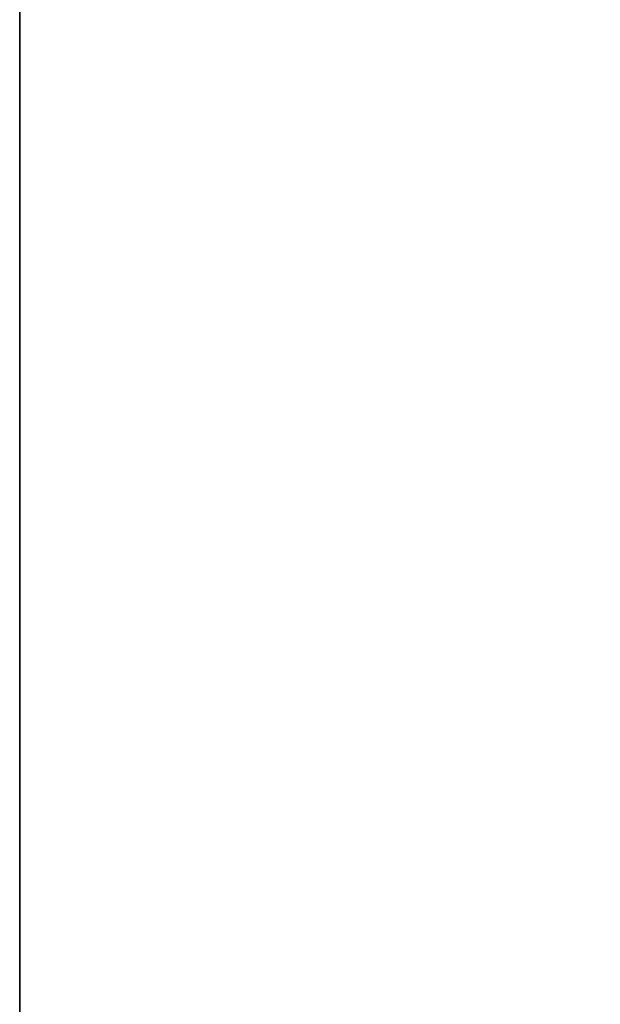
# Model space of a CAD drawing. Header units: millimetres. Extents: x -109 to 627, y -178 to 173.
# Tile 43 of 178: x -10.9181 to -10.8961, y 31.1982 to 31.2355. Entities that reach past the tile are written whole.
import ezdxf

# ---------------------------------------------------------------- set-up
doc = ezdxf.new("R2010")
doc.units = ezdxf.units.MM
doc.layers.add('ARQ - ALVENARIA - OSSO', color=2, linetype='Continuous', lineweight=35)
doc.styles.add('GULIM', font='Gulim.ttf')
doc.dimstyles.new('GULIM-100', dxfattribs={"dimtxt": 0.1, "dimasz": 0.05, "dimexe": 0.2, "dimexo": 0, "dimgap": 0.025, "dimtad": 1, "dimdec": 0, "dimlfac": 100, "dimzin": 12, "dimdsep": 46, "dimtxsty": 'GULIM', "dimblk": 'OPEN30', "dimcen": 0, "dimclrd": 152, "dimclre": 152, "dimclrt": 152, "dimaunit": 1, "dimadec": 0, "dimazin": 0, "dimtfac": 1.875, "dimtdec": 0, "dimtmove": 2, "dimatfit": 3, "dimldrblk": 'OPEN30', "dimfxl": 0, "dimtolj": 1, "dimtzin": 12, "dimlwd": -1, "dimarcsym": 0})

# ---------------------------------------------------------------- blocks, each defined once
blk = doc.blocks.new('_Open30')
at = {"color": 0, "linetype": 'ByBlock', "lineweight": -2}
for p, q in [((-1, 0.26794919), (0, 0)), ((0, 0), (-1, -0.26794919)), ((0, 0), (-1, 0))]:
    blk.add_line(p, q, dxfattribs=at)
blk = doc.blocks.new('*D773')
at = {"color": 152, "lineweight": -2, "transparency": 16777216}
for p, q in [((-10.91807430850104, 32.58157190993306), (-10.28253092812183, 32.58157190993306)), ((-10.91807430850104, 31.03197329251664), (-10.28253092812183, 31.03197329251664))]:
    blk.add_line(p, q, dxfattribs=at)
at = {"color": 152, "transparency": 16777216}
blk.add_line((-10.48253092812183, 31.08197329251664), (-10.48253092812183, 32.53157190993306), dxfattribs=at)
at = {"layer": 'Defpoints', "color": 0, "transparency": 16777216}
for p in [(-10.91807430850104, 32.58157190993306), (-10.48253092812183, 32.58157190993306), (-10.91807430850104, 31.03197329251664)]:
    blk.add_point(p, dxfattribs=at)
at = {"color": 152, "transparency": 16777216, "xscale": 0.05, "yscale": 0.05, "zscale": 0.05}
for p, rotation in [((-10.48253092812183, 32.58157190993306), 90), ((-10.48253092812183, 31.03197329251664), 270)]:
    blk.add_blockref('_Open30', p, dxfattribs=dict(at, rotation=rotation))
at = {"color": 152, "transparency": 16777216, "insert": (-10.55892906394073, 31.80677260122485), "char_height": 0.1, "attachment_point": 5, "rotation": 90, "style": 'GULIM'}
blk.add_mtext('\\A1;155', dxfattribs=at)
blk = doc.blocks.new('*D774')
at = {"color": 152, "lineweight": -2, "transparency": 16777216}
for p, q in [((-10.91807430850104, 31.03197329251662), (-10.91807430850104, 31.62477791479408)), ((-8.168786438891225, 31.03197329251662), (-8.168786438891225, 31.62477791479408))]:
    blk.add_line(p, q, dxfattribs=at)
at = {"color": 152, "transparency": 16777216}
blk.add_line((-10.86807430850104, 31.42477791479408), (-8.218786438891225, 31.42477791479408), dxfattribs=at)
at = {"layer": 'Defpoints', "color": 0, "transparency": 16777216}
for p in [(-8.168786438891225, 31.42477791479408), (-10.91807430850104, 31.03197329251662), (-8.168786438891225, 31.03197329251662)]:
    blk.add_point(p, dxfattribs=at)
at = {"color": 152, "transparency": 16777216, "xscale": 0.05, "yscale": 0.05, "zscale": 0.05, "rotation": 180}
blk.add_blockref('_Open30', (-10.91807430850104, 31.42477791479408), dxfattribs=at)
at = {"color": 152, "transparency": 16777216, "xscale": 0.05, "yscale": 0.05, "zscale": 0.05}
blk.add_blockref('_Open30', (-8.168786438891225, 31.42477791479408), dxfattribs=at)
at = {"color": 152, "transparency": 16777216, "insert": (-9.543430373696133, 31.50110947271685), "char_height": 0.1, "attachment_point": 5, "style": 'GULIM'}
blk.add_mtext('\\A1;275', dxfattribs=at)

msp = doc.modelspace()

# ---------------------------------------------------------------- linework, layer by layer
at = {"layer": 'ARQ - ALVENARIA - OSSO'}
msp.add_line((-10.91807430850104, 31.03197329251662), (-10.91807430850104, 32.58157190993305), dxfattribs=at)

# ---------------------------------------------------------------- dimensions: what is measured, and where the dimension line sits
dim = msp.add_linear_dim(base=(-10.48253092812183, 32.58157190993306), p1=(-10.91807430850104, 31.03197329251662), p2=(-10.91807430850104, 32.58157190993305), angle=90, dimstyle='GULIM-100')
dim.commit()
dim.dimension.update_dxf_attribs({"geometry": '*D773', "text_midpoint": (-10.55892906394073, 31.80677260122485)})
dim = msp.add_linear_dim(base=(-8.168786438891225, 31.42477791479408), p1=(-10.91807430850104, 31.03197329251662), p2=(-8.168786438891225, 31.03197329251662), dimstyle='GULIM-100')
dim.commit()
dim.dimension.update_dxf_attribs({"geometry": '*D774', "text_midpoint": (-9.543430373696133, 31.50110947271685)})

doc.saveas('drawing.dxf')
